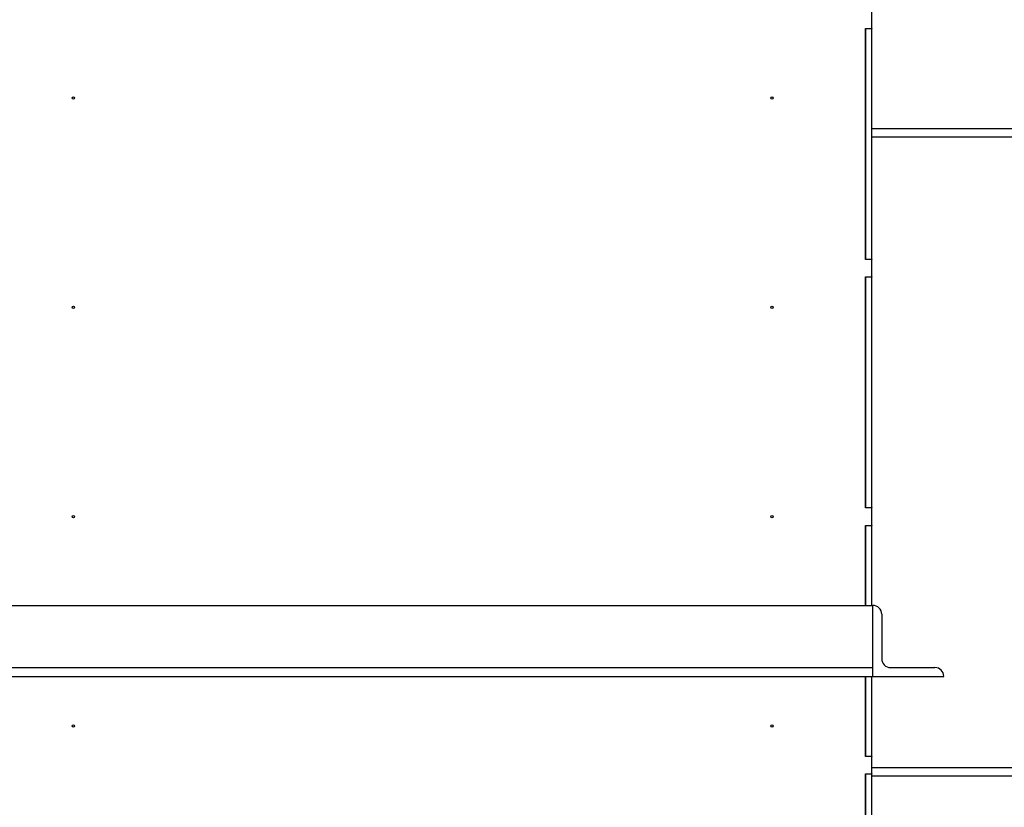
# Model space of a CAD drawing. Header units: inches. Extents: x 5 to 1128, y -85 to 748.
# Tile 135 of 256: x 150 to 177, y 332 to 355. Entities that reach past the tile are written whole.
import ezdxf

# ---------------------------------------------------------------- set-up
doc = ezdxf.new("R2010")
doc.units = ezdxf.units.IN
doc.header["$LTSCALE"] = 32
doc.header["$MEASUREMENT"] = 0
doc.layers.add('Dimension (ANSI)', color=7, linetype='Continuous', lineweight=25)
doc.layers.add('Visible (ANSI)', color=7, linetype='Continuous', lineweight=30)
doc.styles.add('Note Text (ANSI)', font='tahoma.ttf')
doc.dimstyles.new('SB Fraction-16 (ANSI)', dxfattribs={"dimscale": 32, "dimtxt": 0.125, "dimasz": 0.098425, "dimexe": 0.125, "dimexo": 0.0625, "dimgap": 0.031496, "dimtad": 0, "dimtih": 1, "dimtoh": 1, "dimdec": 4, "dimrnd": 1e-08, "dimzin": 0, "dimdsep": 46, "dimlunit": 5, "dimtxsty": 'Note Text (ANSI)', "dimcen": 0.09, "dimdle": 0.393701, "dimclrd": 256, "dimclre": 256, "dimclrt": 256, "dimadec": 0, "dimazin": 3, "dimtfac": 0.96, "dimtofl": 0, "dimtmove": 0, "dimatfit": 3, "dimfxl": 1, "dimfrac": 2, "dimtolj": 1, "dimtzin": 12, "dimlwd": -1, "dimlwe": -1, "dimarcsym": 0})

# ---------------------------------------------------------------- blocks, each defined once
blk = doc.blocks.new('*D16')
at = {"layer": 'Defpoints', "color": 0, "transparency": 16777216}
for p in [(170.807, 474.984), (79.917, 156.272), (130.87, 156.272)]:
    blk.add_point(p, dxfattribs=at)
at = {"layer": 'Dimension (ANSI)', "transparency": 16777216}
for p, q in [((168.807, 474.984), (75.917, 474.984)), ((79.917, 471.834), (79.917, 330.661)), ((79.917, 159.422), (79.917, 323.595)), ((128.87, 156.272), (75.917, 156.272))]:
    blk.add_line(p, q, dxfattribs=at)
for points in [[(79.392, 471.834), (80.442, 471.834), (79.917, 474.984)], [(79.392, 159.422), (80.442, 159.422), (79.917, 156.272)]]:
    blk.add_solid(points, dxfattribs=at)
at = {"layer": 'Dimension (ANSI)', "transparency": 16777216, "insert": (67.714, 329.653), "char_height": 4, "attachment_point": 1, "style": 'Note Text (ANSI)'}
blk.add_mtext('\\A1;318 11/16', dxfattribs=at)

msp = doc.modelspace()

# ---------------------------------------------------------------- linework, layer by layer
at = {"layer": 'Visible (ANSI)'}
for p, q in [((173.52601, 354.30117), (173.52601, 354.79117)), ((173.34671, 354.30117), (173.52601, 354.30117)), ((173.34671, 347.79117), (173.34671, 354.30117)), ((173.34671, 354.29117), (173.34671, 347.80117)), ((173.52601, 354.29117), (173.34671, 354.29117)), ((173.52601, 354.30117), (173.52601, 354.29117)), ((173.52601, 347.80117), (173.52601, 354.29117)), ((173.52601, 351.48367), (260.93226, 351.48367)), ((260.93226, 351.23367), (173.52601, 351.23367)), ((173.34671, 347.80117), (173.52601, 347.80117)), ((173.52601, 347.79117), (173.34671, 347.79117)), ((173.52601, 347.80117), (173.52601, 347.79117)), ((173.52601, 347.30117), (173.52601, 347.79117)), ((173.34671, 347.30117), (173.52601, 347.30117)), ((173.34671, 340.79117), (173.34671, 347.30117)), ((173.34671, 347.29117), (173.34671, 340.80117)), ((173.52601, 347.29117), (173.34671, 347.29117)), ((173.52601, 347.30117), (173.52601, 347.29117)), ((173.52601, 340.80117), (173.52601, 347.29117)), ((173.34671, 340.80117), (173.52601, 340.80117)), ((173.52601, 340.79117), (173.34671, 340.79117)), ((173.52601, 340.80117), (173.52601, 340.79117)), ((173.52601, 340.30117), (173.52601, 340.79117)), ((173.34671, 338.04617), (173.34671, 340.30117)), ((173.34671, 340.30117), (173.52601, 340.30117)), ((173.34671, 340.29117), (173.34671, 338.04617)), ((173.52601, 340.29117), (173.34671, 340.29117)), ((173.52601, 340.30117), (173.52601, 340.29117)), ((173.52601, 338.04617), (173.52601, 340.29117)), ((148.18226, 338.04617), (173.55726, 338.04617)), ((173.55726, 337.79617), (173.55726, 338.04617)), ((173.55726, 336.29617), (173.55726, 337.79617)), ((173.80726, 337.79617), (173.80726, 336.54617)), ((148.18226, 336.29617), (173.55726, 336.29617)), ((173.55726, 336.04617), (173.55726, 336.29617)), ((174.05726, 336.29617), (175.30726, 336.29617)), ((148.18226, 336.04617), (173.55726, 336.04617)), ((173.34671, 336.04617), (173.34671, 333.80117)), ((173.34671, 333.79117), (173.34671, 336.04617)), ((173.52601, 333.80117), (173.52601, 336.04617)), ((173.55726, 336.04617), (175.55726, 336.04617)), ((173.34671, 333.80117), (173.52601, 333.80117)), ((173.52601, 333.79117), (173.34671, 333.79117)), ((173.52601, 333.80117), (173.52601, 333.79117)), ((173.52601, 333.30117), (173.52601, 333.79117)), ((173.34671, 326.79117), (173.34671, 333.30117)), ((173.34671, 333.30117), (173.52601, 333.30117)), ((173.52601, 333.48367), (244.92226, 333.48367)), ((173.52601, 333.30117), (173.52601, 333.29117)), ((173.34671, 333.29117), (173.34671, 326.80117)), ((173.52601, 333.29117), (173.34671, 333.29117)), ((173.52601, 326.80117), (173.52601, 333.29117)), ((268.18226, 333.23367), (173.52601, 333.23367))]:
    msp.add_line(p, q, dxfattribs=at)
for centre in [(151.02601, 352.33784), (170.71351, 352.33784), (151.02601, 346.442), (170.71351, 346.442), (151.02601, 340.54617), (170.71351, 340.54617), (151.02601, 334.65034), (170.71351, 334.65034)]:
    msp.add_circle(centre, 0.03125, dxfattribs=at)
for centre, start, end in [((173.55726, 337.79617), 0, 90), ((174.05726, 336.54617), 180, 270), ((175.30726, 336.04617), 0, 90)]:
    msp.add_arc(centre, 0.25, start, end, dxfattribs=at)

# ---------------------------------------------------------------- dimensions: what is measured, and where the dimension line sits
at = {"layer": 'Dimension (ANSI)'}
dim = msp.add_linear_dim(base=(79.91701, 156.27197), p1=(170.80726, 474.98367), p2=(130.86976, 156.27197), angle=270, dimstyle='SB Fraction-16 (ANSI)', override={"dimgap": 0.031496, "dimdec": 4, "dimtol": 0, "dimlim": 0, "dimtp": 0, "dimtm": 0, "dimtdec": 2, "dimatfit": 1}, dxfattribs=at)
dim.commit()
dim.dimension.update_dxf_attribs({"geometry": '*D16', "text_midpoint": (79.91701, 327.12782), "dimtype": 160})

doc.saveas('drawing.dxf')
